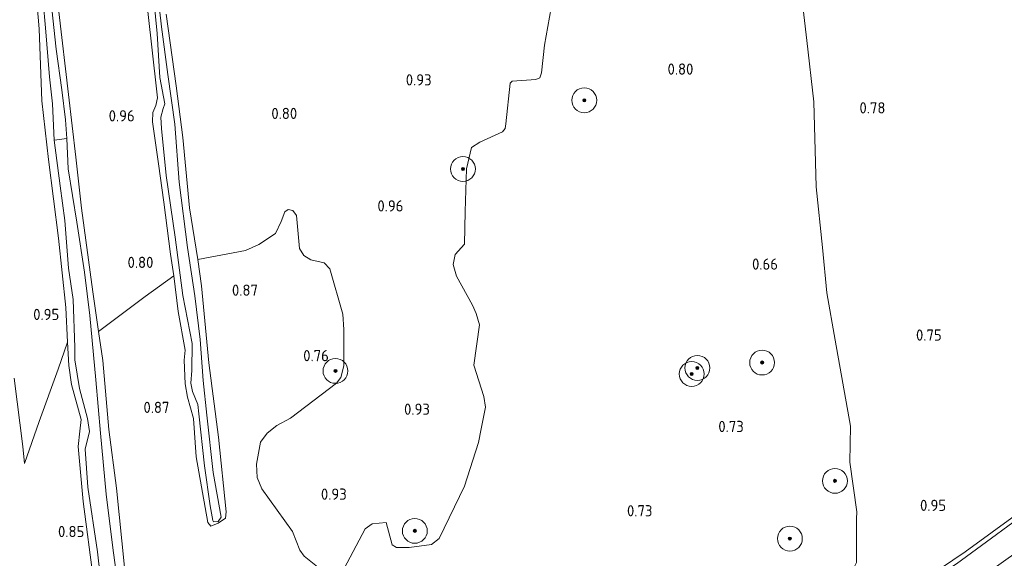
# Model space of a CAD drawing. Extents: x 130905 to 137824, y 412333 to 417928.
# Tile 100 of 256: x 132931 to 133089, y 413854 to 413940. Entities that reach past the tile are written whole.
import ezdxf
from ezdxf.enums import TextEntityAlignment as Align

# ---------------------------------------------------------------- set-up
doc = ezdxf.new("R2010")
doc.units = 0
for name, color, linetype, lineweight in [('B-ME-GR-BOOM-S', 90, 'Continuous', 25), ('B-ME-GR-GRAS-GV', 60, 'Continuous', 13), ('B-ME-GR-MOERAS-GV', 120, 'Continuous', 13), ('B-ME-GR-RIET-GV', 120, 'Continuous', 13), ('B-ME-OG-WATER_SLOOT-G', 120, 'Continuous', 18), ('B-ME-OG-WATER_SLOOT-GV', 120, 'Continuous', 18), ('X-XX-AL-HOOGTELABEL-S', 7, 'Continuous', 25)]:
    doc.layers.add(name, color=color, linetype=linetype, lineweight=lineweight)
doc.styles.add('NLCS-ISO-ANNOTATIVE-T18', font='NLCS-ISO.ttf', dxfattribs={"height": 1.8})

# ---------------------------------------------------------------- blocks, each defined once
blk = doc.blocks.new('SAL-HOOGTELABEL-SO')
at = {"color": 0, "linetype": 'ByBlock', "lineweight": -2, "style": 'NLCS-ISO-ANNOTATIVE-T18'}
blk.add_attdef('HOOGTE', text='', height=1.8, dxfattribs=at).set_placement((2.79, 0), align=Align.RIGHT)
blk = doc.blocks.new('SGR-BOOM_01-SO')
at = {"linetype": 'ByBlock', "lineweight": 18}
h = blk.add_hatch(color=0, dxfattribs=at)
h.dxf.hatch_style = 1
edge = h.paths.add_edge_path()
edge.add_arc((0, 0), 0.25, 0, 360)
at = {"color": 0, "linetype": 'ByBlock', "lineweight": 18}
for radius in [2, 0.25]:
    blk.add_circle((0, 0), radius, dxfattribs=at)

msp = doc.modelspace()

# ---------------------------------------------------------------- linework, layer by layer
at = {"layer": 'B-ME-GR-GRAS-GV'}
msp.add_polyline3d([(133095.476, 413862.821, 0.563), (133081.562, 413852.637, 0.563), (133072.721, 413846.878, 0.563), (133064.666, 413841.073, 0.563), (133058.988, 413837.431, 0.563), (133048.806, 413830.233, 0.563), (133038.284, 413823.154, 0.563), (133028.944, 413816.673, 0.563), (133019.385, 413810.059, 0.563), (133018.793, 413810.047, 0.653), (133028.529, 413817.04, 0.76), (133031.143, 413818.988, 0.785), (133037.597, 413823.642, 0.885), (133049.095, 413831.348, 0.823), (133052.382, 413833.489, 0.823), (133054.282, 413834.823, 0.823), (133068.915, 413845.099, 0.823), (133082.968, 413854.587, 0.885), (133100.944, 413867.662, 0.86)], dxfattribs=at)
at = {"layer": 'B-ME-GR-MOERAS-GV'}
for points in [[(133056.432, 413946.04, 0.874), (133057.506, 413936.805, 0.874), (133058.612, 413926.924, 0.823), (133059.018, 413913.293, 0.823), (133059.999, 413903.526, 0.798), (133060.694, 413896.233, 0.874), (133062.043, 413888.594, 0.823), (133064.504, 413874.77, 0.76), (133064.387, 413868.976, 0.76), (133065.547, 413860.999, 0.76), (133065.462, 413859.885, 0.76), (133065.501, 413852.868, 0.811)], [(132983.056, 413851.903, 0.773), (132986.473, 413858.253, 0.773), (132987.594, 413859.107, 0.773), (132989.814, 413859.271, 0.773), (132990.772, 413855.693, 0.723), (132991.496, 413855.275, 0.723), (132993.503, 413855.302, 0.723), (132997.116, 413855.755, 0.723), (132998.351, 413856.734, 0.723), (133002.402, 413865.165, 0.672), (133004.705, 413872.173, 0.698), (133005.09, 413874.365, 0.698), (133005.778, 413877.863, 0.698), (133005.518, 413879.575, 0.698), (133003.917, 413884.597, 0.698), (133004.831, 413891.086, 0.698), (133004.311, 413892.927, 0.698), (133003.692, 413894.268, 0.698), (133001.129, 413898.883, 0.698), (133000.587, 413900.77, 0.698), (133000.94, 413902.382, 0.698), (133002.422, 413904.057, 0.698), (133002.526, 413909.332, 0.799), (133002.751, 413916.163, 0.748), (133003.573, 413919.589, 0.748), (133004.904, 413920.439, 0.748), (133008.521, 413922.113, 0.9), (133008.992, 413922.654, 0.9), (133009.073, 413923.424, 0.9), (133009.77, 413929.925, 0.799), (133010.07, 413930.244, 0.799), (133013.876, 413930.512, 0.799), (133014.54, 413930.797, 0.799), (133014.818, 413931.592, 0.799), (133015.276, 413936.062, 0.799), (133016.359, 413942.053, 0.799)], [(132947.716, 413852.127, 0.852), (132946.453, 413864.83, 0.852), (132945.2, 413874.232, 0.852), (132944.268, 413885.371, 0.852), (132943.569, 413890.019, 0.801), (132951.088, 413895.664, 0.801), (132955.654, 413898.98, 0.801), (132956.346, 413893.223, 0.854), (132957.508, 413887, 0.779), (132957.348, 413885.396, 0.779), (132957.487, 413881.591, 0.779), (132957.866, 413879.456, 0.779), (132958.818, 413876.015, 0.779), (132959.288, 413869.881, 0.779), (132961.15, 413859.276, 0.779), (132961.643, 413858.722, 0.779), (132962.823, 413859.206, 0.779), (132963.973, 413859.986, 0.779), (132964.113, 413860.986, 0.779), (132962.852, 413873.041, 0.779), (132961.316, 413884.963, 0.779), (132960.118, 413897.359, 0.779), (132959.509, 413901.604, 0.801), (132967.219, 413903.022, 0.801), (132969.324, 413904.002, 0.801), (132972.002, 413905.746, 0.801), (132972.928, 413907.725, 0.801), (132973.54, 413909.274, 0.801), (132974.065, 413909.631, 0.801), (132974.792, 413909.494, 0.801), (132975.412, 413908.643, 0.801), (132975.897, 413903.374, 0.801), (132976.582, 413902.241, 0.801), (132977.694, 413901.524, 0.801), (132979.876, 413901.043, 0.801), (132980.76, 413900.076, 0.801), (132982.831, 413892.819, 0.801), (132982.991, 413890.319, 0.801), (132983.019, 413884.481, 0.801), (132982.529, 413882.608, 0.801), (132981.814, 413881.706, 0.801), (132974.463, 413876.073, 0.801), (132972.243, 413874.898, 0.801), (132970.71, 413873.672, 0.801), (132969.608, 413872.2, 0.801), (132968.996, 413868.701, 0.826), (132969.077, 413866.51, 0.826), (132969.851, 413864.689, 0.826), (132974.761, 413857.826, 0.776), (132975.953, 413854.848, 0.776), (132976.626, 413853.884, 0.776), (132979.335, 413851.747, 0.698)], [(132929.991, 413882.509, 0.663), (132931.369, 413871.5, 0.663), (132931.671, 413868.785, 0.663), (132933.999, 413875.515, 0.739), (132937.082, 413883.932, 0.84), (132938.59, 413888.281, 0.776), (132938.789, 413884.545, 0.776), (132939.234, 413881.51, 0.776), (132940.77, 413875.862, 0.776), (132940.549, 413873.975, 0.776), (132940.263, 413871.52, 0.776), (132941.103, 413862.682, 0.776), (132942.776, 413850.006, 0.776), (132943.936, 413838.101, 0.776), (132944.27, 413832.072, 0.776), (132944.264, 413829.271, 0.776), (132935.699, 413831.558, 0.751), (132932.964, 413832.19, 0.663), (132921.236, 413835.412, 0.663)]]:
    msp.add_polyline3d(points, dxfattribs=at)
at = {"layer": 'B-ME-GR-RIET-GV'}
msp.add_polyline3d([(132938.439, 413921.036, 0.563), (132936.409, 413920.792, 0.563), (132936.163, 413926.637, 0.563), (132935.656, 413930.972, 0.563), (132935.053, 413938.849, 0.563), (132933.925, 413951.449, 0.563), (132932.751, 413959.221, 0.563), (132931.816, 413967.786, 0.563), (132931.405, 413971.63, 0.563), (132933.026, 413971.139, 0.563), (132933.47, 413967.227, 0.563), (132934.723, 413960.115, 0.563), (132935.276, 413952.693, 0.563), (132936.053, 413941.875, 0.563), (132936.745, 413935.397, 0.563), (132937.653, 413928.882, 0.563), (132938.266, 413924.033, 0.563)], close=True, dxfattribs=at)
for points in [[(132933.925, 413951.449, 0.563), (132935.053, 413938.849, 0.563), (132935.656, 413930.972, 0.563), (132936.163, 413926.637, 0.563), (132936.409, 413920.792, 0.563), (132937.373, 413913.456, 0.563), (132938.157, 413907.842, 0.563), (132938.741, 413900.181, 0.563), (132939.489, 413895.171, 0.563), (132939.73, 413887.458, 0.563), (132939.769, 413885.442, 0.563), (132940.512, 413880.854, 0.563), (132941.774, 413876.007, 0.563), (132942.097, 413873.93, 0.563), (132941.418, 413871.116, 0.563), (132941.842, 413864.96, 0.563), (132943.4, 413854.575, 0.563), (132944.258, 413846.99, 0.563)], [(132933.18, 413948.715, 0.863), (132934.037, 413938.67, 0.863), (132934.428, 413927.129, 0.863), (132935.487, 413917.662, 0.863), (132937.137, 413905.033, 0.863), (132938.285, 413893.856, 0.776), (132938.59, 413888.281, 0.776), (132937.082, 413883.932, 0.84), (132933.999, 413875.515, 0.739), (132931.671, 413868.785, 0.663), (132931.369, 413871.5, 0.663), (132929.991, 413882.509, 0.663)], [(132942.776, 413850.006, 0.776), (132941.103, 413862.682, 0.776), (132940.263, 413871.52, 0.776), (132940.549, 413873.975, 0.776), (132940.77, 413875.862, 0.776), (132939.234, 413881.51, 0.776), (132938.789, 413884.545, 0.776), (132938.59, 413888.281, 0.776), (132938.285, 413893.856, 0.776), (132937.137, 413905.033, 0.863), (132935.487, 413917.662, 0.863), (132934.428, 413927.129, 0.863), (132934.037, 413938.67, 0.863), (132933.18, 413948.715, 0.863)], [(132951.869, 413949.461, 0.563), (132952.989, 413937.932, 0.563), (132953.411, 413930.843, 0.563), (132954.227, 413926.629, 0.563), (132953.965, 413925.881, 0.563), (132953.558, 413924.498, 0.563), (132953.68, 413922.663, 0.563), (132954.436, 413915.113, 0.563), (132955.864, 413905.174, 0.563), (132957.129, 413895.807, 0.563), (132958.623, 413888.076, 0.563), (132958.594, 413883.738, 0.563), (132958.383, 413881.714, 0.563), (132958.671, 413880.354, 0.563), (132959.54, 413878.258, 0.563), (132959.678, 413876.798, 0.563), (132960.616, 413868.404, 0.563), (132961.491, 413861.957, 0.563), (132961.969, 413859.616, 0.563), (132962.069, 413859.409, 0.563), (132962.81, 413859.455, 0.563), (132963.275, 413860.132, 0.563), (132961.978, 413867.336, 0.563), (132960.961, 413876.541, 0.563), (132960.393, 413882.117, 0.563), (132959.885, 413888.741, 0.563), (132959.076, 413895.756, 0.563), (132957.867, 413903.54, 0.563), (132956.55, 413914.012, 0.563), (132955.808, 413923.349, 0.563), (132954.682, 413931.314, 0.563), (132953.699, 413938.981, 0.563), (132952.78, 413947.102, 0.563)], [(132950.89, 413946.698, 0.904), (132952.082, 413936.192, 0.854), (132953.073, 413927.569, 0.804), (132952.771, 413926.378, 0.816), (132952.31, 413925.223, 0.829), (132952.232, 413923.744, 0.829), (132953.204, 413916.977, 0.866), (132954.06, 413910.804, 0.866), (132955.147, 413902.453, 0.866), (132955.654, 413898.98, 0.801), (132951.088, 413895.664, 0.801), (132943.569, 413890.019, 0.801), (132942.639, 413896.372, 0.852), (132940.841, 413909.835, 0.852), (132939.912, 413918.036, 0.839), (132938.736, 413928.097, 0.864), (132937.175, 413941.42, 0.864)], [(132954.429, 413941.055, 0.829), (132956.073, 413929.496, 0.829), (132957.137, 413921.19, 0.816), (132958.17, 413909.902, 0.791), (132959.509, 413901.604, 0.801), (132960.118, 413897.359, 0.779), (132961.316, 413884.963, 0.779), (132962.852, 413873.041, 0.779), (132964.113, 413860.986, 0.779), (132963.973, 413859.986, 0.779), (132962.823, 413859.206, 0.779), (132961.643, 413858.722, 0.779), (132961.15, 413859.276, 0.779), (132959.288, 413869.881, 0.779), (132958.818, 413876.015, 0.779), (132957.866, 413879.456, 0.779), (132957.487, 413881.591, 0.779), (132957.348, 413885.396, 0.779), (132957.508, 413887, 0.779), (132956.346, 413893.223, 0.854), (132955.654, 413898.98, 0.801), (132955.147, 413902.453, 0.866), (132954.06, 413910.804, 0.866), (132953.204, 413916.977, 0.866), (132952.232, 413923.744, 0.829), (132952.31, 413925.223, 0.829), (132952.771, 413926.378, 0.816), (132953.073, 413927.569, 0.804), (132952.082, 413936.192, 0.854), (132950.89, 413946.698, 0.904)], [(133100.944, 413867.662, 0.86), (133082.968, 413854.587, 0.885), (133068.915, 413845.099, 0.823), (133054.282, 413834.823, 0.823), (133052.382, 413833.489, 0.823), (133050.755, 413836.564, 0.735), (133050.667, 413837.253, 0.735), (133056.663, 413843.313, 0.735), (133065.053, 413851.99, 0.811), (133065.501, 413852.868, 0.811), (133065.462, 413859.885, 0.76), (133065.547, 413860.999, 0.76), (133064.387, 413868.976, 0.76), (133064.504, 413874.77, 0.76), (133062.043, 413888.594, 0.823), (133060.694, 413896.233, 0.874), (133059.999, 413903.526, 0.798), (133059.018, 413913.293, 0.823), (133058.612, 413926.924, 0.823), (133057.506, 413936.805, 0.874), (133056.432, 413946.04, 0.874)], [(132947.002, 413846.928, 0.563), (132945.869, 413855.2, 0.563), (132944.809, 413863.847, 0.563), (132943.892, 413873.665, 0.563), (132943.14, 413882.262, 0.563), (132942.161, 413892.559, 0.563), (132941.306, 413899.552, 0.563), (132940.079, 413907.609, 0.563), (132938.699, 413916.158, 0.563), (132938.439, 413921.036, 0.563), (132938.266, 413924.033, 0.563), (132937.653, 413928.882, 0.563), (132936.745, 413935.397, 0.563), (132936.053, 413941.875, 0.563)], [(133016.359, 413942.053, 0.799), (133015.276, 413936.062, 0.799), (133014.818, 413931.592, 0.799), (133014.54, 413930.797, 0.799), (133013.876, 413930.512, 0.799), (133010.07, 413930.244, 0.799), (133009.77, 413929.925, 0.799), (133009.073, 413923.424, 0.9), (133008.992, 413922.654, 0.9), (133008.521, 413922.113, 0.9), (133004.904, 413920.439, 0.748), (133003.573, 413919.589, 0.748), (133002.751, 413916.163, 0.748), (133002.526, 413909.332, 0.799), (133002.422, 413904.057, 0.698), (133000.94, 413902.382, 0.698), (133000.587, 413900.77, 0.698), (133001.129, 413898.883, 0.698), (133003.692, 413894.268, 0.698), (133004.311, 413892.927, 0.698), (133004.831, 413891.086, 0.698), (133003.917, 413884.597, 0.698), (133005.518, 413879.575, 0.698), (133005.778, 413877.863, 0.698), (133005.09, 413874.365, 0.698), (133004.705, 413872.173, 0.698), (133002.402, 413865.165, 0.672), (132998.351, 413856.734, 0.723), (132997.116, 413855.755, 0.723), (132993.503, 413855.302, 0.723), (132991.496, 413855.275, 0.723), (132990.772, 413855.693, 0.723), (132989.814, 413859.271, 0.773), (132987.594, 413859.107, 0.773), (132986.473, 413858.253, 0.773), (132983.056, 413851.903, 0.773)], [(132937.175, 413941.42, 0.864), (132938.736, 413928.097, 0.864), (132939.912, 413918.036, 0.839), (132940.841, 413909.835, 0.852), (132942.639, 413896.372, 0.852), (132943.569, 413890.019, 0.801), (132944.268, 413885.371, 0.852), (132945.2, 413874.232, 0.852), (132946.453, 413864.83, 0.852), (132947.716, 413852.127, 0.852)], [(132979.335, 413851.747, 0.698), (132976.626, 413853.884, 0.776), (132975.953, 413854.848, 0.776), (132974.761, 413857.826, 0.776), (132969.851, 413864.689, 0.826), (132969.077, 413866.51, 0.826), (132968.996, 413868.701, 0.826), (132969.608, 413872.2, 0.801), (132970.71, 413873.672, 0.801), (132972.243, 413874.898, 0.801), (132974.463, 413876.073, 0.801), (132981.814, 413881.706, 0.801), (132982.529, 413882.608, 0.801), (132983.019, 413884.481, 0.801), (132982.991, 413890.319, 0.801), (132982.831, 413892.819, 0.801), (132980.76, 413900.076, 0.801), (132979.876, 413901.043, 0.801), (132977.694, 413901.524, 0.801), (132976.582, 413902.241, 0.801), (132975.897, 413903.374, 0.801), (132975.412, 413908.643, 0.801), (132974.792, 413909.494, 0.801), (132974.065, 413909.631, 0.801), (132973.54, 413909.274, 0.801), (132972.928, 413907.725, 0.801), (132972.002, 413905.746, 0.801), (132969.324, 413904.002, 0.801), (132967.219, 413903.022, 0.801), (132959.509, 413901.604, 0.801), (132958.17, 413909.902, 0.791), (132957.137, 413921.19, 0.816), (132956.073, 413929.496, 0.829), (132954.429, 413941.055, 0.829)]]:
    msp.add_polyline3d(points, dxfattribs=at)
at = {"layer": 'B-ME-OG-WATER_SLOOT-G'}
for points in [[(132934.863, 413978.406, 0.839), (132933.643, 413977.535, 0.902), (132933.307, 413976.299, 0.914), (132933.392, 413975.125, 0.927), (132935.536, 413962.761, 0.927), (132936.505, 413951.781, 0.864), (132937.175, 413941.42, 0.864), (132938.736, 413928.097, 0.864), (132939.912, 413918.036, 0.839), (132940.841, 413909.835, 0.852), (132942.639, 413896.372, 0.852), (132943.569, 413890.019, 0.801), (132944.268, 413885.371, 0.852), (132945.2, 413874.232, 0.852), (132946.453, 413864.83, 0.852), (132947.716, 413852.127, 0.852), (132948.797, 413842.614, 0.852), (132949.869, 413834.058, 0.852), (132950.265, 413832.355, 0.852), (132951.946, 413827.343, 0.852)], [(132944.264, 413829.271, 0.776), (132944.27, 413832.072, 0.776), (132943.936, 413838.101, 0.776), (132942.776, 413850.006, 0.776), (132941.103, 413862.682, 0.776), (132940.263, 413871.52, 0.776), (132940.549, 413873.975, 0.776), (132940.77, 413875.862, 0.776), (132939.234, 413881.51, 0.776), (132938.789, 413884.545, 0.776), (132938.59, 413888.281, 0.776), (132938.285, 413893.856, 0.776), (132937.137, 413905.033, 0.863), (132935.487, 413917.662, 0.863), (132934.428, 413927.129, 0.863), (132934.037, 413938.67, 0.863), (132933.18, 413948.715, 0.863), (132931.425, 413959.684, 0.863), (132930.693, 413969.647, 1.051), (132929.882, 413973.44, 1.063), (132929.479, 413973.924, 1.063), (132927.488, 413973.058, 1.005)], [(132950.89, 413946.698, 0.904), (132952.082, 413936.192, 0.854), (132953.073, 413927.569, 0.804), (132952.771, 413926.378, 0.816), (132952.31, 413925.223, 0.829), (132952.232, 413923.744, 0.829), (132953.204, 413916.977, 0.866), (132954.06, 413910.804, 0.866), (132955.147, 413902.453, 0.866), (132955.654, 413898.98, 0.801), (132956.346, 413893.223, 0.854), (132957.508, 413887, 0.779), (132957.348, 413885.396, 0.779), (132957.487, 413881.591, 0.779), (132957.866, 413879.456, 0.779), (132958.818, 413876.015, 0.779), (132959.288, 413869.881, 0.779), (132961.15, 413859.276, 0.779), (132961.643, 413858.722, 0.779), (132962.823, 413859.206, 0.779), (132963.973, 413859.986, 0.779), (132964.113, 413860.986, 0.779), (132962.852, 413873.041, 0.779), (132961.316, 413884.963, 0.779), (132960.118, 413897.359, 0.779), (132959.509, 413901.604, 0.801), (132958.17, 413909.902, 0.791), (132957.137, 413921.19, 0.816), (132956.073, 413929.496, 0.829), (132954.429, 413941.055, 0.829)], [(133100.944, 413867.662, 0.86), (133082.968, 413854.587, 0.885), (133068.915, 413845.099, 0.823), (133054.282, 413834.823, 0.823), (133052.382, 413833.489, 0.823), (133049.095, 413831.348, 0.823), (133037.597, 413823.642, 0.885), (133031.143, 413818.988, 0.785), (133028.529, 413817.04, 0.76), (133018.793, 413810.047, 0.653)]]:
    msp.add_polyline3d(points, dxfattribs=at)
at = {"layer": 'B-ME-OG-WATER_SLOOT-GV'}
for points in [[(132952.78, 413947.102, 0.563), (132953.699, 413938.981, 0.563), (132954.682, 413931.314, 0.563), (132955.808, 413923.349, 0.563), (132956.55, 413914.012, 0.563), (132957.867, 413903.54, 0.563), (132959.076, 413895.756, 0.563), (132959.885, 413888.741, 0.563), (132960.393, 413882.117, 0.563), (132960.961, 413876.541, 0.563), (132961.978, 413867.336, 0.563), (132963.275, 413860.132, 0.563), (132962.81, 413859.455, 0.563), (132962.069, 413859.409, 0.563), (132961.969, 413859.616, 0.563), (132961.491, 413861.957, 0.563), (132960.616, 413868.404, 0.563), (132959.678, 413876.798, 0.563), (132959.54, 413878.258, 0.563), (132958.671, 413880.354, 0.563), (132958.383, 413881.714, 0.563), (132958.594, 413883.738, 0.563), (132958.623, 413888.076, 0.563), (132957.129, 413895.807, 0.563), (132955.864, 413905.174, 0.563), (132954.436, 413915.113, 0.563), (132953.68, 413922.663, 0.563), (132953.558, 413924.498, 0.563), (132953.965, 413925.881, 0.563), (132954.227, 413926.629, 0.563), (132953.411, 413930.843, 0.563), (132952.989, 413937.932, 0.563), (132951.869, 413949.461, 0.563)], [(132944.258, 413846.99, 0.563), (132943.4, 413854.575, 0.563), (132941.842, 413864.96, 0.563), (132941.418, 413871.116, 0.563), (132942.097, 413873.93, 0.563), (132941.774, 413876.007, 0.563), (132940.512, 413880.854, 0.563), (132939.769, 413885.442, 0.563), (132939.73, 413887.458, 0.563), (132939.489, 413895.171, 0.563), (132938.741, 413900.181, 0.563), (132938.157, 413907.842, 0.563), (132937.373, 413913.456, 0.563), (132936.409, 413920.792, 0.563), (132938.439, 413921.036, 0.563), (132938.699, 413916.158, 0.563), (132940.079, 413907.609, 0.563), (132941.306, 413899.552, 0.563), (132942.161, 413892.559, 0.563), (132943.14, 413882.262, 0.563), (132943.892, 413873.665, 0.563), (132944.809, 413863.847, 0.563), (132945.869, 413855.2, 0.563), (132947.002, 413846.928, 0.563)], [(133094.179, 413856.6, 0.563), (133086.126, 413850.908, 0.563), (133074.768, 413842.692, 0.563), (133066.543, 413837.003, 0.563), (133061.738, 413833.838, 0.563), (133055.779, 413829.665, 0.563), (133048.626, 413824.861, 0.563), (133038.983, 413818.714, 0.563), (133030.04, 413812.171, 0.563), (133024.454, 413808.573, 0.563), (133019.385, 413810.059, 0.563), (133028.944, 413816.673, 0.563), (133038.284, 413823.154, 0.563), (133048.806, 413830.233, 0.563), (133058.988, 413837.431, 0.563), (133064.666, 413841.073, 0.563), (133072.721, 413846.878, 0.563), (133081.562, 413852.637, 0.563), (133095.476, 413862.821, 0.563)]]:
    msp.add_polyline3d(points, dxfattribs=at)

# ---------------------------------------------------------------- block references
at = {"layer": 'B-ME-GR-BOOM-S'}
for p in [(133021.69, 413927.191, 0.906), (133002.172, 413916.143, 0.906), (133050.301, 413885.019, 0.906), (132981.672, 413883.677, 0.782), (133038.978, 413883.179, 0.906), (133039.891, 413884.156, 0.906), (133062.016, 413865.992, 0.906), (132994.436, 413857.951, 0.801), (133054.765, 413856.702, 0.906)]:
    msp.add_blockref('SGR-BOOM_01-SO', p, dxfattribs=at)
at = {"layer": 'X-XX-AL-HOOGTELABEL-S'}
for p, values in [((133036.45, 413931.31, 0.801), {'HOOGTE': '0.80'}), ((132994.347, 413929.578, 0.934), {'HOOGTE': '0.93'}), ((132972.724, 413924.18, 0.8), {'HOOGTE': '0.80'}), ((133067.344, 413925.078, 0.775), {'HOOGTE': '0.78'}), ((132946.592, 413923.8, 0.96), {'HOOGTE': '0.96'}), ((132989.817, 413909.304, 0.96), {'HOOGTE': '0.96'}), ((132949.595, 413900.229, 0.799), {'HOOGTE': '0.80'}), ((133050.059, 413899.957, 0.662), {'HOOGTE': '0.66'}), ((132966.412, 413895.76, 0.872), {'HOOGTE': '0.87'}), ((132934.457, 413891.861, 0.947), {'HOOGTE': '0.95'}), ((133076.393, 413888.541, 0.75), {'HOOGTE': '0.75'}), ((132977.82, 413885.229, 0.763), {'HOOGTE': '0.76'}), ((132952.178, 413876.913, 0.872), {'HOOGTE': '0.87'}), ((132994.071, 413876.615, 0.934), {'HOOGTE': '0.93'}), ((133044.557, 413873.845, 0.725), {'HOOGTE': '0.73'}), ((132980.697, 413862.96, 0.934), {'HOOGTE': '0.93'}), ((133077.107, 413861.157, 0.947), {'HOOGTE': '0.95'}), ((133029.866, 413860.288, 0.725), {'HOOGTE': '0.73'}), ((132938.485, 413856.943, 0.847), {'HOOGTE': '0.85'})]:
    msp.add_blockref('SAL-HOOGTELABEL-SO', p, dxfattribs=at).add_auto_attribs(values)

doc.saveas('drawing.dxf')
